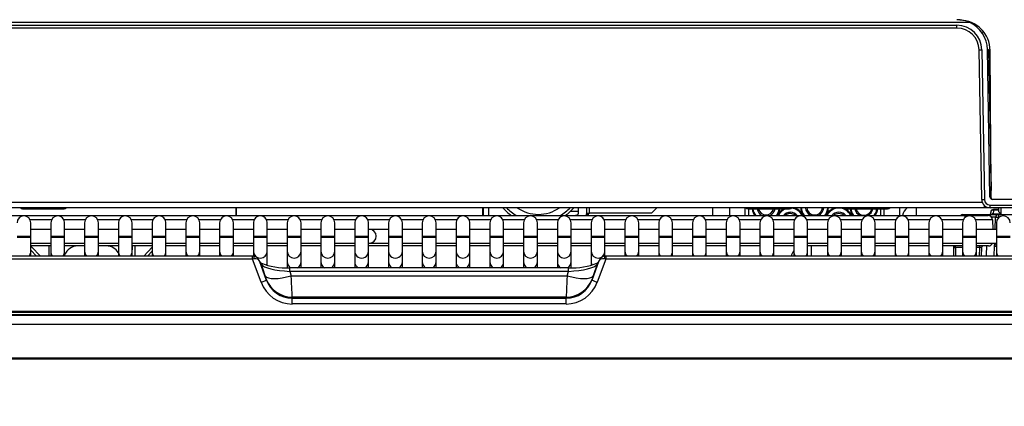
# Model space of a CAD drawing. Header units: millimetres. Extents: x 21 to 270, y 0 to 189.
# Tile 8 of 39: x 48 to 66, y 131 to 138. Entities that reach past the tile are written whole.
import ezdxf
from ezdxf.enums import TextEntityAlignment as Align

# ---------------------------------------------------------------- set-up
doc = ezdxf.new("R2010")
doc.units = ezdxf.units.MM
doc.layers.add('134.125_BW4_CTM-', color=7, linetype='Continuous')
doc.layers.add('Standard', color=7, linetype='Continuous')
doc.styles.add('SEACAD_Arial', font='arial.ttf')
doc.dimstyles.new('ISO', dxfattribs={"dimtxt": 3, "dimasz": 3, "dimexe": 1.5, "dimexo": 1.5, "dimgap": 0.75, "dimtad": 1, "dimdec": 0, "dimlfac": 10, "dimtxsty": 'SEACAD_Arial', "dimblk1": '_SE_FILLED', "dimblk2": '_SE_FILLED', "dimsah": 1, "dimcen": 1.5, "dimazin": 0, "dimtfac": 0.7, "dimtdec": 3, "dimtmove": 0, "dimatfit": 3, "dimfxl": 1, "dimarcsym": 0})

# ---------------------------------------------------------------- blocks, each defined once
blk = doc.blocks.new('SE1')
at = {"layer": '134.125_BW4_CTM-', "color": 7, "linetype": 'Continuous'}
for p, q in [((30.446, 13.069), (1.691, 13.069)), ((1.922, 13.019), (30.215, 13.019)), ((30.215, 12.97), (30.215, 13.019)), ((30.215, 12.97), (1.922, 12.97)), ((30.688, 12.905), (30.688, 12.912)), ((30.663, 9.867), (30.615, 12.577)), ((30.665, 12.577), (30.713, 9.868)), ((30.812, 9.919), (30.765, 12.58)), ((30.788, 12.58), (30.831, 10.034)), ((30.836, 9.9), (30.815, 12.564)), ((1.464, 9.818), (30.673, 9.818)), ((31.949, 9.87), (30.862, 9.87)), ((30.715, 9.72), (1.422, 9.72)), ((13.309, 9.7), (13.609, 9.7)), ((13.609, 9.7), (13.609, 9.72)), ((13.609, 9.7), (14.059, 9.7)), ((14.059, 9.72), (14.059, 9.7)), ((17.17, 9.72), (17.17, 9.58)), ((17.18, 9.58), (17.18, 9.72)), ((21.631, 9.72), (21.631, 9.58)), ((21.641, 9.72), (21.641, 9.58)), ((21.741, 9.72), (21.741, 9.58)), ((23.366, 9.65), (23.215, 9.65)), ((23.366, 9.625), (23.366, 9.72)), ((23.516, 9.625), (23.516, 9.72)), ((23.516, 9.625), (23.566, 9.625)), ((23.541, 9.625), (23.541, 9.58)), ((23.566, 9.625), (23.566, 9.72)), ((24.691, 9.625), (23.566, 9.625)), ((24.691, 9.625), (24.786, 9.72)), ((25.794, 9.72), (25.794, 9.58)), ((26.099, 9.72), (26.099, 9.58)), ((26.379, 9.72), (26.379, 9.58)), ((26.436, 9.7), (26.436, 9.72)), ((26.436, 9.7), (26.886, 9.7)), ((26.442, 9.7), (26.442, 9.58)), ((26.886, 9.72), (26.886, 9.7)), ((26.886, 9.7), (27.186, 9.7)), ((28.209, 9.72), (28.209, 9.7)), ((28.209, 9.7), (28.301, 9.7)), ((28.301, 9.7), (28.736, 9.7)), ((28.736, 9.7), (28.959, 9.7)), ((28.835, 9.58), (28.835, 9.7)), ((28.898, 9.58), (28.898, 9.7)), ((29.178, 9.58), (29.178, 9.72)), ((29.482, 9.58), (29.482, 9.72)), ((30.715, 9.72), (30.715, 9.757)), ((30.817, 9.72), (30.715, 9.72)), ((30.813, 9.769), (31.947, 9.769)), ((30.813, 9.72), (30.813, 9.769)), ((31.947, 9.72), (30.813, 9.72)), ((30.823, 9.6), (30.825, 9.635)), ((30.825, 9.64), (30.825, 9.635)), ((30.875, 9.678), (30.872, 9.611)), ((30.875, 9.678), (30.875, 9.688)), ((30.966, 9.688), (30.875, 9.688)), ((30.966, 9.678), (30.875, 9.678)), ((30.966, 9.72), (30.966, 9.65)), ((30.966, 9.65), (31.016, 9.6)), ((31.016, 9.6), (31.016, 9.72)), ((11.214, 9.58), (30.359, 9.58)), ((13.832, 9.501), (13.447, 9.501)), ((13.459, 9.199), (13.459, 9.449)), ((13.82, 9.449), (13.82, 9.199)), ((14.443, 9.501), (14.058, 9.501)), ((14.07, 9.199), (14.07, 9.449)), ((14.431, 9.449), (14.431, 9.199)), ((15.054, 9.501), (14.669, 9.501)), ((14.681, 9.199), (14.681, 9.449)), ((15.042, 9.449), (15.042, 9.199)), ((15.665, 9.501), (15.28, 9.501)), ((15.292, 9.199), (15.292, 9.449)), ((15.653, 9.449), (15.653, 9.199)), ((16.276, 9.501), (15.891, 9.501)), ((15.903, 9.199), (15.903, 9.449)), ((16.264, 9.449), (16.264, 9.199)), ((16.887, 9.501), (16.502, 9.501)), ((16.514, 9.199), (16.514, 9.449)), ((16.875, 9.449), (16.875, 9.199)), ((17.498, 9.501), (17.113, 9.501)), ((17.125, 9.199), (17.125, 9.449)), ((17.486, 9.449), (17.486, 9.199)), ((18.109, 9.501), (17.724, 9.501)), ((17.736, 9.199), (17.736, 9.449)), ((18.097, 9.449), (18.097, 9.199)), ((18.72, 9.501), (18.335, 9.501)), ((18.347, 9.199), (18.347, 9.449)), ((18.708, 9.449), (18.708, 9.199)), ((19.331, 9.501), (18.946, 9.501)), ((18.958, 9.199), (18.958, 9.449)), ((19.319, 9.449), (19.319, 9.199)), ((19.942, 9.501), (19.557, 9.501)), ((19.569, 9.199), (19.569, 9.449)), ((19.93, 9.449), (19.93, 9.199)), ((20.553, 9.501), (20.168, 9.501)), ((20.18, 9.199), (20.18, 9.449)), ((20.541, 9.449), (20.541, 9.199)), ((21.164, 9.501), (20.779, 9.501)), ((20.791, 9.199), (20.791, 9.449)), ((21.152, 9.449), (21.152, 9.199)), ((21.775, 9.501), (21.39, 9.501)), ((21.402, 9.199), (21.402, 9.449)), ((21.763, 9.449), (21.763, 9.199)), ((22.386, 9.501), (22.001, 9.501)), ((22.013, 9.199), (22.013, 9.449)), ((22.374, 9.449), (22.374, 9.199)), ((22.997, 9.501), (22.612, 9.501)), ((22.624, 9.199), (22.624, 9.449)), ((22.985, 9.449), (22.985, 9.199)), ((23.608, 9.501), (23.223, 9.501)), ((23.235, 9.199), (23.235, 9.449)), ((23.596, 9.449), (23.596, 9.199)), ((24.219, 9.501), (23.834, 9.501)), ((23.846, 9.199), (23.846, 9.449)), ((24.207, 9.449), (24.207, 9.199)), ((24.83, 9.501), (24.445, 9.501)), ((24.457, 9.199), (24.457, 9.449)), ((24.818, 9.449), (24.818, 9.199)), ((25.441, 9.501), (25.056, 9.501)), ((25.068, 9.199), (25.068, 9.449)), ((25.429, 9.449), (25.429, 9.199)), ((26.052, 9.501), (25.667, 9.501)), ((25.679, 9.199), (25.679, 9.449)), ((26.04, 9.449), (26.04, 9.199)), ((26.663, 9.501), (26.278, 9.501)), ((26.29, 9.199), (26.29, 9.449)), ((26.651, 9.449), (26.651, 9.199)), ((27.274, 9.501), (26.889, 9.501)), ((26.901, 9.199), (26.901, 9.449)), ((27.262, 9.449), (27.262, 9.199)), ((27.885, 9.501), (27.5, 9.501)), ((27.512, 9.199), (27.512, 9.449)), ((27.873, 9.449), (27.873, 9.199)), ((28.496, 9.501), (28.111, 9.501)), ((28.123, 9.199), (28.123, 9.449)), ((28.484, 9.449), (28.484, 9.199)), ((29.107, 9.501), (28.722, 9.501)), ((28.734, 9.199), (28.734, 9.449)), ((29.095, 9.449), (29.095, 9.199)), ((29.718, 9.501), (29.333, 9.501)), ((29.345, 9.199), (29.345, 9.449)), ((29.706, 9.449), (29.706, 9.199)), ((30.329, 9.501), (29.944, 9.501)), ((29.956, 9.199), (29.956, 9.449)), ((30.317, 9.449), (30.317, 9.199)), ((30.323, 9.6), (30.673, 9.6)), ((30.359, 9.58), (30.779, 9.58)), ((30.359, 9.58), (30.359, 9.542)), ((30.567, 9.199), (30.567, 9.449)), ((30.673, 9.6), (30.814, 9.6)), ((30.673, 9.6), (30.673, 9.58)), ((30.814, 9.6), (30.814, 9.572)), ((30.814, 9.6), (30.964, 9.6)), ((30.914, 9.552), (30.841, 9.55)), ((30.859, 9.501), (30.862, 9.329)), ((30.872, 9.611), (30.872, 9.6)), ((30.872, 9.611), (31.005, 9.611)), ((30.907, 9.329), (30.914, 9.552)), ((30.914, 9.552), (30.964, 9.55)), ((30.928, 9.449), (30.928, 9.199)), ((30.964, 9.6), (32.948, 9.6)), ((30.964, 9.6), (30.964, 9.55)), ((30.98, 9.55), (30.964, 9.55)), ((30.964, 9.55), (30.964, 9.536)), ((13.82, 9.329), (13.459, 9.329)), ((14.431, 9.329), (14.07, 9.329)), ((15.042, 9.329), (14.681, 9.329)), ((15.653, 9.329), (15.292, 9.329)), ((16.264, 9.329), (15.903, 9.329)), ((16.875, 9.329), (16.514, 9.329)), ((17.486, 9.329), (17.125, 9.329)), ((18.097, 9.329), (17.736, 9.329)), ((18.708, 9.329), (18.347, 9.329)), ((19.319, 9.329), (18.958, 9.329)), ((19.583, 9.329), (19.569, 9.329)), ((19.93, 9.329), (19.583, 9.329)), ((20.541, 9.329), (20.18, 9.329)), ((21.152, 9.329), (20.791, 9.329)), ((21.763, 9.329), (21.402, 9.329)), ((22.374, 9.329), (22.013, 9.329)), ((22.985, 9.329), (22.624, 9.329)), ((23.596, 9.329), (23.235, 9.329)), ((24.207, 9.329), (23.846, 9.329)), ((24.818, 9.329), (24.457, 9.329)), ((25.429, 9.329), (25.068, 9.329)), ((26.04, 9.329), (25.679, 9.329)), ((26.651, 9.329), (26.29, 9.329)), ((27.262, 9.329), (26.901, 9.329)), ((27.873, 9.329), (27.512, 9.329)), ((28.484, 9.329), (28.123, 9.329)), ((29.095, 9.329), (28.734, 9.329)), ((29.706, 9.329), (29.345, 9.329)), ((30.317, 9.329), (29.956, 9.329)), ((30.928, 9.329), (30.567, 9.329)), ((13.459, 9.199), (13.209, 9.199)), ((13.459, 9.179), (13.209, 9.179)), ((13.459, 9.179), (13.459, 9.199)), ((13.459, 8.933), (13.459, 9.179)), ((14.07, 9.199), (13.82, 9.199)), ((13.82, 9.199), (13.82, 9.179)), ((14.07, 9.179), (13.82, 9.179)), ((13.82, 9.179), (13.82, 8.933)), ((14.07, 9.179), (14.07, 9.199)), ((14.07, 8.933), (14.07, 9.179)), ((14.681, 9.199), (14.431, 9.199)), ((14.431, 9.199), (14.431, 9.179)), ((14.681, 9.179), (14.431, 9.179)), ((14.431, 9.179), (14.431, 8.933)), ((14.681, 9.179), (14.681, 9.199)), ((14.681, 8.933), (14.681, 9.179)), ((15.292, 9.199), (15.042, 9.199)), ((15.042, 9.199), (15.042, 9.179)), ((15.292, 9.179), (15.042, 9.179)), ((15.042, 9.179), (15.042, 8.933)), ((15.292, 9.179), (15.292, 9.199)), ((15.292, 8.933), (15.292, 9.179)), ((15.903, 9.199), (15.653, 9.199)), ((15.653, 9.199), (15.653, 9.179)), ((15.903, 9.179), (15.653, 9.179)), ((15.653, 9.179), (15.653, 8.933)), ((15.903, 9.179), (15.903, 9.199)), ((15.903, 8.933), (15.903, 9.179)), ((16.514, 9.199), (16.264, 9.199)), ((16.264, 9.199), (16.264, 9.179)), ((16.514, 9.179), (16.264, 9.179)), ((16.264, 9.179), (16.264, 8.933)), ((16.514, 9.179), (16.514, 9.199)), ((16.514, 8.933), (16.514, 9.179)), ((17.125, 9.199), (16.875, 9.199)), ((16.875, 9.199), (16.875, 9.179)), ((17.125, 9.179), (16.875, 9.179)), ((16.875, 9.179), (16.875, 8.933)), ((17.125, 9.179), (17.125, 9.199)), ((17.125, 8.933), (17.125, 9.179)), ((17.736, 9.199), (17.486, 9.199)), ((17.486, 9.199), (17.486, 9.179)), ((17.736, 9.179), (17.486, 9.179)), ((17.486, 9.179), (17.486, 8.933)), ((17.736, 9.179), (17.736, 9.199)), ((17.736, 8.933), (17.736, 9.179)), ((18.347, 9.199), (18.097, 9.199)), ((18.097, 9.199), (18.097, 9.179)), ((18.347, 9.179), (18.097, 9.179)), ((18.097, 9.179), (18.097, 8.933)), ((18.347, 9.179), (18.347, 9.199)), ((18.347, 8.933), (18.347, 9.179)), ((18.958, 9.199), (18.708, 9.199)), ((18.708, 9.199), (18.708, 9.179)), ((18.958, 9.179), (18.708, 9.179)), ((18.708, 9.179), (18.708, 8.933)), ((18.958, 9.179), (18.958, 9.199)), ((18.958, 8.933), (18.958, 9.179)), ((19.569, 9.199), (19.319, 9.199)), ((19.319, 9.199), (19.319, 9.179)), ((19.569, 9.179), (19.319, 9.179)), ((19.319, 9.179), (19.319, 8.933)), ((19.569, 9.179), (19.569, 9.199)), ((19.569, 8.933), (19.569, 9.179)), ((20.18, 9.199), (19.93, 9.199)), ((19.93, 9.199), (19.93, 9.179)), ((20.18, 9.179), (19.93, 9.179)), ((19.93, 9.179), (19.93, 8.933)), ((20.18, 9.179), (20.18, 9.199)), ((20.18, 8.933), (20.18, 9.179)), ((20.791, 9.199), (20.541, 9.199)), ((20.541, 9.199), (20.541, 9.179)), ((20.791, 9.179), (20.541, 9.179)), ((20.541, 9.179), (20.541, 8.933)), ((20.791, 9.179), (20.791, 9.199)), ((20.791, 8.933), (20.791, 9.179)), ((21.402, 9.199), (21.152, 9.199)), ((21.152, 9.199), (21.152, 9.179)), ((21.402, 9.179), (21.152, 9.179)), ((21.152, 9.179), (21.152, 8.933)), ((21.402, 9.179), (21.402, 9.199)), ((21.402, 8.933), (21.402, 9.179)), ((22.013, 9.199), (21.763, 9.199)), ((21.763, 9.199), (21.763, 9.179)), ((22.013, 9.179), (21.763, 9.179)), ((21.763, 9.179), (21.763, 8.933)), ((22.013, 9.179), (22.013, 9.199)), ((22.013, 8.933), (22.013, 9.179)), ((22.624, 9.199), (22.374, 9.199)), ((22.374, 9.199), (22.374, 9.179)), ((22.624, 9.179), (22.374, 9.179)), ((22.374, 9.179), (22.374, 8.933)), ((22.624, 9.179), (22.624, 9.199)), ((22.624, 8.933), (22.624, 9.179)), ((23.235, 9.199), (22.985, 9.199)), ((22.985, 9.199), (22.985, 9.179)), ((23.235, 9.179), (22.985, 9.179)), ((22.985, 9.179), (22.985, 8.933)), ((23.235, 9.179), (23.235, 9.199)), ((23.235, 8.933), (23.235, 9.179)), ((23.846, 9.199), (23.596, 9.199)), ((23.596, 9.199), (23.596, 9.179)), ((23.846, 9.179), (23.596, 9.179)), ((23.596, 9.179), (23.596, 8.933)), ((23.846, 9.179), (23.846, 9.199)), ((23.846, 8.933), (23.846, 9.179)), ((24.457, 9.199), (24.207, 9.199)), ((24.207, 9.199), (24.207, 9.179)), ((24.457, 9.179), (24.207, 9.179)), ((24.207, 9.179), (24.207, 8.933)), ((24.457, 9.179), (24.457, 9.199)), ((24.457, 8.933), (24.457, 9.179)), ((25.068, 9.199), (24.818, 9.199)), ((24.818, 9.199), (24.818, 9.179)), ((25.068, 9.179), (24.818, 9.179)), ((24.818, 9.179), (24.818, 8.933)), ((25.068, 9.179), (25.068, 9.199)), ((25.068, 8.933), (25.068, 9.179)), ((25.679, 9.199), (25.429, 9.199)), ((25.429, 9.199), (25.429, 9.179)), ((25.679, 9.179), (25.429, 9.179)), ((25.429, 9.179), (25.429, 8.933)), ((25.679, 9.179), (25.679, 9.199)), ((25.679, 8.933), (25.679, 9.179)), ((26.29, 9.199), (26.04, 9.199)), ((26.04, 9.199), (26.04, 9.179)), ((26.29, 9.179), (26.04, 9.179)), ((26.04, 9.179), (26.04, 8.933)), ((26.29, 9.179), (26.29, 9.199)), ((26.29, 8.933), (26.29, 9.179)), ((26.901, 9.199), (26.651, 9.199)), ((26.651, 9.199), (26.651, 9.179)), ((26.901, 9.179), (26.651, 9.179)), ((26.651, 9.179), (26.651, 8.933)), ((26.901, 9.179), (26.901, 9.199)), ((26.901, 8.933), (26.901, 9.179)), ((27.512, 9.199), (27.262, 9.199)), ((27.262, 9.199), (27.262, 9.179)), ((27.512, 9.179), (27.262, 9.179)), ((27.262, 9.179), (27.262, 8.933)), ((27.512, 9.179), (27.512, 9.199)), ((27.512, 8.933), (27.512, 9.179)), ((28.123, 9.199), (27.873, 9.199)), ((27.873, 9.199), (27.873, 9.179)), ((28.123, 9.179), (27.873, 9.179)), ((27.873, 9.179), (27.873, 8.933)), ((28.123, 9.179), (28.123, 9.199)), ((28.123, 8.933), (28.123, 9.179)), ((28.734, 9.199), (28.484, 9.199)), ((28.484, 9.199), (28.484, 9.179)), ((28.734, 9.179), (28.484, 9.179)), ((28.484, 9.179), (28.484, 8.933)), ((28.734, 9.179), (28.734, 9.199)), ((28.734, 8.933), (28.734, 9.179)), ((29.345, 9.199), (29.095, 9.199)), ((29.095, 9.199), (29.095, 9.179)), ((29.345, 9.179), (29.095, 9.179)), ((29.095, 9.179), (29.095, 8.933)), ((29.345, 9.179), (29.345, 9.199)), ((29.345, 8.933), (29.345, 9.179)), ((29.956, 9.199), (29.706, 9.199)), ((29.706, 9.199), (29.706, 9.179)), ((29.956, 9.179), (29.706, 9.179)), ((29.706, 9.179), (29.706, 8.933)), ((29.956, 9.179), (29.956, 9.199)), ((29.956, 8.933), (29.956, 9.179)), ((30.567, 9.199), (30.317, 9.199)), ((30.317, 9.199), (30.317, 9.179)), ((30.567, 9.179), (30.317, 9.179)), ((30.317, 9.179), (30.317, 8.933)), ((30.567, 9.179), (30.567, 9.199)), ((30.567, 8.933), (30.567, 9.179)), ((31.178, 9.199), (30.928, 9.199)), ((30.928, 9.199), (30.928, 9.179)), ((31.178, 9.179), (30.928, 9.179)), ((30.928, 9.179), (30.928, 8.933)), ((13.459, 9.079), (13.808, 9.079)), ((13.82, 9.03), (13.459, 9.03)), ((13.459, 8.955), (13.564, 8.846)), ((13.459, 8.846), (13.459, 8.933)), ((13.469, 9.015), (13.631, 8.846)), ((13.792, 8.846), (13.789, 9.03)), ((13.82, 8.933), (13.82, 8.846)), ((14.07, 9.079), (14.431, 9.079)), ((14.431, 9.03), (14.07, 9.03)), ((14.07, 8.846), (14.07, 8.933)), ((14.431, 8.933), (14.431, 8.846)), ((14.681, 9.079), (15.042, 9.079)), ((15.042, 9.03), (14.681, 9.03)), ((14.681, 8.846), (14.681, 8.933)), ((15.042, 8.933), (15.042, 8.846)), ((15.293, 9.03), (15.292, 8.958)), ((15.653, 9.03), (15.292, 9.03)), ((15.292, 8.846), (15.292, 8.933)), ((15.294, 9.079), (15.653, 9.079)), ((15.343, 9.03), (15.34, 8.846)), ((15.501, 8.846), (15.653, 9.005)), ((15.568, 8.846), (15.653, 8.934)), ((15.653, 8.933), (15.653, 8.846)), ((15.903, 9.079), (16.264, 9.079)), ((16.264, 9.03), (15.903, 9.03)), ((15.903, 8.846), (15.903, 8.933)), ((16.264, 8.933), (16.264, 8.846)), ((16.514, 9.079), (16.875, 9.079)), ((16.875, 9.03), (16.514, 9.03)), ((16.514, 8.846), (16.514, 8.933)), ((16.875, 8.933), (16.875, 8.846)), ((17.125, 9.079), (17.486, 9.079)), ((17.486, 9.03), (17.125, 9.03)), ((17.125, 8.846), (17.125, 8.933)), ((17.486, 8.933), (17.486, 8.844)), ((17.736, 9.079), (18.097, 9.079)), ((18.097, 9.03), (17.736, 9.03)), ((17.736, 8.741), (17.736, 8.933)), ((18.097, 8.933), (18.097, 8.741)), ((18.347, 9.079), (18.708, 9.079)), ((18.708, 9.03), (18.347, 9.03)), ((18.347, 8.741), (18.347, 8.933)), ((18.708, 8.933), (18.708, 8.741)), ((18.958, 9.079), (19.319, 9.079)), ((19.319, 9.03), (18.958, 9.03)), ((18.958, 8.741), (18.958, 8.933)), ((19.319, 8.933), (19.319, 8.741)), ((19.569, 9.079), (19.583, 9.079)), ((19.93, 9.03), (19.569, 9.03)), ((19.569, 8.741), (19.569, 8.933)), ((19.583, 9.079), (19.93, 9.079)), ((19.93, 8.933), (19.93, 8.741)), ((20.18, 9.079), (20.541, 9.079)), ((20.541, 9.03), (20.18, 9.03)), ((20.18, 8.741), (20.18, 8.933)), ((20.541, 8.933), (20.541, 8.741)), ((20.791, 9.079), (21.152, 9.079)), ((21.152, 9.03), (20.791, 9.03)), ((20.791, 8.741), (20.791, 8.933)), ((21.152, 8.933), (21.152, 8.741)), ((21.402, 9.079), (21.763, 9.079)), ((21.763, 9.03), (21.402, 9.03)), ((21.402, 8.741), (21.402, 8.933)), ((21.763, 8.933), (21.763, 8.741)), ((22.013, 9.079), (22.374, 9.079)), ((22.374, 9.03), (22.013, 9.03)), ((22.013, 8.741), (22.013, 8.933)), ((22.374, 8.933), (22.374, 8.741)), ((22.624, 9.079), (22.985, 9.079)), ((22.985, 9.03), (22.624, 9.03)), ((22.624, 8.741), (22.624, 8.933)), ((22.985, 8.933), (22.985, 8.741)), ((23.235, 9.079), (23.596, 9.079)), ((23.596, 9.03), (23.235, 9.03)), ((23.235, 8.741), (23.235, 8.933)), ((23.596, 8.933), (23.596, 8.741)), ((23.846, 9.079), (24.207, 9.079)), ((24.207, 9.03), (23.846, 9.03)), ((23.846, 8.844), (23.846, 8.933)), ((24.207, 8.933), (24.207, 8.846)), ((24.457, 9.079), (24.818, 9.079)), ((24.818, 9.03), (24.457, 9.03)), ((24.457, 8.846), (24.457, 8.933)), ((24.818, 8.933), (24.818, 8.846)), ((25.068, 9.079), (25.429, 9.079)), ((25.429, 9.03), (25.068, 9.03)), ((25.068, 8.846), (25.068, 8.933)), ((25.429, 8.933), (25.429, 8.846)), ((25.679, 9.079), (26.04, 9.079)), ((26.04, 9.03), (25.679, 9.03)), ((25.679, 8.846), (25.679, 8.933)), ((26.04, 8.933), (26.04, 8.846)), ((26.29, 9.079), (26.651, 9.079)), ((26.651, 9.03), (26.29, 9.03)), ((26.29, 8.846), (26.29, 8.933)), ((26.651, 8.933), (26.651, 8.846)), ((26.901, 9.079), (27.262, 9.079)), ((27.262, 9.03), (26.901, 9.03)), ((26.901, 8.846), (26.901, 8.933)), ((27.262, 8.933), (27.262, 8.846)), ((27.512, 9.079), (27.873, 9.079)), ((27.873, 9.03), (27.512, 9.03)), ((27.512, 8.846), (27.512, 8.933)), ((27.873, 8.933), (27.873, 8.846)), ((28.123, 9.079), (28.484, 9.079)), ((28.484, 9.03), (28.123, 9.03)), ((28.123, 8.846), (28.123, 8.933)), ((28.484, 8.933), (28.484, 8.846)), ((28.734, 9.079), (29.095, 9.079)), ((29.095, 9.03), (28.734, 9.03)), ((28.734, 8.846), (28.734, 8.933)), ((29.095, 8.933), (29.095, 8.846)), ((29.345, 9.079), (29.706, 9.079)), ((29.706, 9.03), (29.345, 9.03)), ((29.345, 8.846), (29.345, 8.933)), ((29.706, 8.933), (29.706, 8.846)), ((29.956, 9.079), (30.317, 9.079)), ((30.317, 9.03), (29.956, 9.03)), ((29.956, 8.846), (29.956, 8.933)), ((30.159, 8.846), (30.156, 9.028)), ((30.187, 9.001), (30.187, 9.03)), ((30.187, 9.001), (30.189, 8.846)), ((30.317, 9.001), (30.187, 9.001)), ((30.317, 8.933), (30.317, 8.846)), ((30.567, 9.079), (30.928, 9.079)), ((30.783, 9.03), (30.567, 9.03)), ((30.626, 9.001), (30.567, 9.001)), ((30.567, 8.846), (30.567, 8.933)), ((30.624, 8.846), (30.626, 9.001)), ((30.626, 9.001), (30.626, 9.03)), ((30.656, 9.001), (30.654, 8.846)), ((30.89, 8.846), (30.896, 9.027)), ((30.896, 9.027), (30.898, 9.079)), ((30.928, 8.933), (30.928, 8.846)), ((17.471, 8.846), (0.381, 8.846)), ((17.471, 8.793), (0.381, 8.793)), ((17.471, 8.793), (17.471, 8.846)), ((17.625, 8.374), (17.471, 8.793)), ((17.622, 8.716), (17.58, 8.785)), ((17.63, 8.698), (17.59, 8.764)), ((17.59, 8.764), (17.719, 8.413)), ((17.736, 8.676), (17.736, 8.741)), ((18.097, 8.741), (18.097, 8.639)), ((18.347, 8.635), (18.347, 8.741)), ((18.708, 8.741), (18.708, 8.635)), ((18.958, 8.635), (18.958, 8.741)), ((19.319, 8.741), (19.319, 8.635)), ((19.569, 8.635), (19.569, 8.741)), ((19.93, 8.741), (19.93, 8.635)), ((20.18, 8.635), (20.18, 8.741)), ((20.541, 8.741), (20.541, 8.635)), ((20.791, 8.635), (20.791, 8.741)), ((21.152, 8.741), (21.152, 8.635)), ((21.402, 8.635), (21.402, 8.741)), ((21.763, 8.741), (21.763, 8.635)), ((22.013, 8.635), (22.013, 8.741)), ((22.374, 8.741), (22.374, 8.635)), ((22.624, 8.635), (22.624, 8.741)), ((22.985, 8.741), (22.985, 8.635)), ((23.235, 8.639), (23.235, 8.741)), ((23.596, 8.741), (23.596, 8.677)), ((23.613, 8.413), (23.742, 8.764)), ((23.742, 8.764), (23.702, 8.698)), ((23.861, 8.793), (23.707, 8.374)), ((23.752, 8.785), (23.71, 8.716)), ((23.861, 8.846), (23.861, 8.793)), ((40.951, 8.846), (23.861, 8.846)), ((40.951, 8.793), (23.861, 8.793)), ((17.701, 8.491), (17.63, 8.698)), ((18.143, 8.569), (18.143, 8.635)), ((23.189, 8.635), (18.143, 8.635)), ((23.189, 8.569), (18.143, 8.569)), ((18.143, 8.569), (18.17, 8.491)), ((23.162, 8.491), (23.189, 8.569)), ((23.189, 8.569), (23.189, 8.635)), ((23.702, 8.698), (23.631, 8.491)), ((17.719, 8.413), (17.719, 8.426)), ((18.17, 8.491), (23.162, 8.491)), ((23.613, 8.426), (23.613, 8.413)), ((23.144, 8.105), (18.188, 8.105)), ((18.188, 8.105), (18.188, 8.083)), ((18.188, 8.083), (23.144, 8.083)), ((18.188, 7.98), (18.188, 8.083)), ((23.144, 8.083), (23.144, 8.105)), ((23.144, 7.98), (23.144, 8.083)), ((41.216, 7.842), (0.116, 7.842)), ((23.144, 7.98), (18.188, 7.98)), ((0.116, 7.829), (41.216, 7.829)), ((41.216, 7.786), (0.116, 7.786)), ((0.247, 7.777), (18.065, 7.777)), ((0.247, 7.777), (18.065, 7.777)), ((18.065, 7.777), (18.065, 7.777)), ((18.065, 7.777), (18.188, 7.777)), ((18.188, 7.777), (23.144, 7.777)), ((18.188, 7.777), (18.188, 7.777)), ((18.188, 7.777), (23.144, 7.777)), ((23.144, 7.777), (23.266, 7.777)), ((23.144, 7.777), (23.144, 7.777)), ((23.144, 7.777), (23.266, 7.777)), ((23.266, 7.777), (41.085, 7.777)), ((23.266, 7.777), (23.266, 7.777)), ((23.266, 7.777), (41.085, 7.777)), ((37.198, 7.61), (4.129, 7.61)), ((1.771, 7.009), (39.561, 7.009)), ((39.561, 6.983), (1.771, 6.983))]:
    blk.add_line(p, q, dxfattribs=at)
for centre, radius, start, end in [((30.215, 12.57), 0.55, 65.2169, 90), ((30.215, 12.569), 0.45, 1, 90), ((30.265, 12.56), 0.55, 0.4394, 90), ((30.215, 12.57), 0.55, 1, 65.2169), ((30.215, 12.57), 0.4, 1, 90), ((30.215, 12.569), 0.58, 35.3736, 40.9755), ((30.839, 10.05), 0.03, 181, 260.9846), ((30.813, 9.87), 0.15, 181, 270), ((30.813, 9.869), 0.1, 181, 270), ((30.862, 9.92), 0.05, 181, 270), ((30.886, 9.9), 0.05, 180.4394, 211.9552), ((13.309, 9.75), 0.05, 216.8699, 270), ((14.059, 9.75), 0.05, 270, 323.1301), ((22.641, 10.275), 0.85, 220.7637, 234.8499), ((22.641, 10.275), 0.8, 223.9277, 240.3137), ((22.641, 10.275), 0.675, 235.3079, 304.6921), ((22.641, 10.275), 0.8, 299.6863, 316.0723), ((22.641, 10.275), 0.85, 305.1501, 319.2363), ((23.266, 9.625), 0.1, 333.2563, 360), ((23.266, 9.625), 0.25, 349.6302, 0), ((26.436, 9.75), 0.05, 216.8699, 270), ((26.76, 9.729), 0.252, 186.595, 217.0562), ((26.76, 9.729), 0.239, 186.9668, 219.5444), ((26.76, 9.729), 0.165, 190.1025, 245.1502), ((26.76, 9.729), 0.14, 191.9643, 348.0357), ((26.866, 9.5), 0.3, 138.1897, 142.5188), ((26.76, 9.729), 0.165, 295.5458, 349.8975), ((26.76, 9.729), 0.239, 320.8336, 353.0332), ((26.76, 9.729), 0.252, 323.3777, 353.405), ((27.199, 9.475), 0.252, 116.8144, 155.0295), ((27.199, 9.475), 0.239, 109.518, 153.3193), ((27.199, 9.475), 0.165, 39.5106, 139.6911), ((27.186, 9.75), 0.05, 270, 323.1301), ((27.199, 9.475), 0.239, 26.1, 85.1115), ((27.199, 9.475), 0.252, 24.6183, 76.3582), ((27.639, 9.729), 0.252, 182.0364, 216.2103), ((27.639, 9.729), 0.239, 182.1507, 218.6008), ((27.639, 9.729), 0.165, 183.111, 244.4542), ((27.639, 9.729), 0.14, 183.6773, 356.3227), ((27.639, 9.729), 0.165, 295.5458, 356.889), ((27.639, 9.729), 0.239, 321.3992, 357.8493), ((27.639, 9.729), 0.252, 323.7897, 357.9636), ((28.078, 9.475), 0.252, 103.6418, 155.3817), ((28.078, 9.475), 0.239, 26.1, 153.9), ((28.078, 9.475), 0.165, 39.5106, 140.4894), ((28.078, 9.475), 0.252, 24.6183, 76.3582), ((28.209, 9.75), 0.05, 216.8699, 270), ((28.301, 9.75), 0.05, 216.8699, 270), ((28.53, 9.729), 0.252, 186.595, 216.2103), ((28.53, 9.729), 0.239, 186.7915, 218.6008), ((28.53, 9.729), 0.165, 190.1025, 244.4542), ((28.53, 9.729), 0.145, 191.5386, 348.4614), ((28.53, 9.729), 0.165, 295.5458, 349.8975), ((28.53, 9.729), 0.239, 321.3992, 353.0332), ((28.53, 9.729), 0.252, 323.7897, 353.405), ((28.959, 9.75), 0.05, 270, 323.1301), ((29.516, 9.5), 0.3, 132.8334, 164.534), ((30.875, 9.638), 0.05, 91.8038, 178), ((13.334, 9.449), 0.125, 0, 180), ((13.945, 9.449), 0.125, 0, 180), ((14.556, 9.449), 0.125, 0, 180), ((15.167, 9.449), 0.125, 0, 180), ((15.778, 9.449), 0.125, 0, 180), ((16.389, 9.449), 0.125, 0, 180), ((17, 9.449), 0.125, 0, 180), ((17.611, 9.449), 0.125, 0, 180), ((18.222, 9.449), 0.125, 0, 180), ((18.833, 9.449), 0.125, 0, 180), ((19.444, 9.449), 0.125, 0, 180), ((20.055, 9.449), 0.125, 0, 180), ((20.666, 9.449), 0.125, 0, 180), ((21.277, 9.449), 0.125, 0, 180), ((21.888, 9.449), 0.125, 0, 180), ((22.499, 9.449), 0.125, 0, 180), ((23.11, 9.449), 0.125, 0, 180), ((23.516, 8.55), 1.05, 98.6004, 101.2008), ((23.516, 8.55), 1.05, 88.6357, 90.0684), ((23.721, 9.449), 0.125, 0, 180), ((24.332, 9.449), 0.125, 0, 180), ((24.943, 9.449), 0.125, 0, 180), ((25.554, 9.449), 0.125, 0, 180), ((26.165, 9.449), 0.125, 0, 180), ((26.776, 9.449), 0.125, 0, 180), ((27.199, 9.475), 0.14, 48.755, 130.4893), ((27.387, 9.449), 0.125, 0, 180), ((27.998, 9.449), 0.125, 0, 180), ((28.078, 9.475), 0.14, 48.755, 131.245), ((28.609, 9.449), 0.125, 0, 180), ((29.22, 9.449), 0.125, 0, 180), ((29.831, 9.449), 0.125, 0, 180), ((30.323, 9.55), 0.05, 90, 143.1301), ((30.442, 9.449), 0.125, 0, 180), ((30.779, 9.5), 0.08, 1, 90), ((30.964, 9.55), 0.05, 90, 178), ((31.053, 9.449), 0.125, 0, 180), ((19.583, 9.204), 0.125, 270, 90), ((14.305, 8.78), 0.25, 90, 160.0087), ((14.827, 8.78), 0.25, 30.7121, 90), ((27.455, 8.78), 0.25, 140.5108, 164.7078), ((30.686, 9), 0.03, 90, 179), ((30.783, 9.11), 0.08, 270, 336.9719), ((30.751, 9.18), 0.15, 311.5072, 317.5227), ((30.946, 9.025), 0.05, 111.0401, 178), ((17.469, 8.539), 0.307, 86.268, 89.702), ((23.863, 8.539), 0.307, 90.2991, 93.7309), ((18.073, 9.862), 1.228, 248.2487, 273.237), ((23.259, 9.864), 1.23, 266.7562, 291.6988)]:
    blk.add_arc(centre, radius, start, end, dxfattribs=at)
for centre, major_axis, ratio, start_param, end_param in [((30.688, 12.906), (0.0245, 0.0174), 0.014231, 3.141593, 4.702286), ((30.665, 12.578), (-0.05, -0.0009), 0.013088, 0, 1.570568), ((30.795, 12.58), (0.03, 0.0005), 0.015272, 3.141593, 4.467479), ((30.84, 9.991), (-0.03, -0.0005), 0.008725, 0, 1.385982), ((30.713, 9.868), (-0.05, -0.0009), 0.013088, 0, 1.570568), ((30.842, 9.92), (-0.03, -0.0005), 0.008725, 0, 1.362408), ((28.301, 9.75), (0, 0.05), 0.258819, 3.141593, 4.068888), ((28.736, 9.75), (0, 0.05), 0.258819, 3.141593, 4.068888), ((30.875, 9.633), (-0.05, 0.0017), 0.894318, 4.743609, 6.283185), ((30.359, 9.5), (0.5, 0.001), 0.002791, 0.000041, 1.16682), ((30.872, 9.566), (-0.05, 0.0017), 0.894318, 4.743609, 5.452864), ((13.334, 8.933), (0.125, 0), 0.984808, 5.503259, 6.283185), ((13.573, 9.132), (-0.006, 0.163), 0.920964, 2.214019, 2.336983), ((13.469, 9.017), (0.0361, 0.0346), 0.025227, 4.400502, 4.688263), ((13.945, 8.933), (0.125, 0), 0.984808, 3.141593, 3.921519), ((13.945, 8.933), (0.125, 0), 0.984808, 5.503259, 6.283185), ((14.556, 8.933), (0.125, 0), 0.984808, 3.141593, 3.921519), ((14.556, 8.933), (0.125, 0), 0.984808, 5.503259, 6.283185), ((15.167, 8.933), (0.125, 0), 0.984808, 3.141593, 3.921519), ((15.167, 8.933), (0.125, 0), 0.984808, 5.503259, 6.283185), ((15.778, 8.933), (0.125, 0), 0.984808, 3.141593, 3.921519), ((15.778, 8.933), (0.125, 0), 0.984808, 5.503259, 6.283185), ((16.389, 8.933), (0.125, 0), 0.984808, 3.141593, 3.921519), ((16.389, 8.933), (0.125, 0), 0.984808, 5.503259, 6.283185), ((17, 8.933), (0.125, 0), 0.984808, 3.141593, 3.921519), ((17, 8.933), (0.125, 0), 0.984808, 5.503259, 6.283185), ((17.611, 8.933), (0.125, 0), 0.984808, 3.141593, 6.283185), ((18.222, 8.933), (0.125, 0), 0.984808, 3.141593, 6.283185), ((18.833, 8.933), (0.125, 0), 0.984808, 3.141593, 6.283185), ((19.444, 8.933), (-0.125, 0), 0.984808, 0, 3.141593), ((20.055, 8.933), (-0.125, 0), 0.984808, 0, 3.141593), ((20.666, 8.933), (0.125, 0), 0.984808, 3.141593, 6.283185), ((21.277, 8.933), (0.125, 0), 0.984808, 3.141593, 6.283185), ((21.888, 8.933), (0.125, 0), 0.984808, 3.141593, 6.283185), ((22.499, 8.933), (0.125, 0), 0.984808, 3.141593, 6.283185), ((23.11, 8.933), (0.125, 0), 0.984808, 3.141593, 6.283185), ((23.721, 8.933), (0.125, 0), 0.984808, 3.141593, 6.283185), ((24.332, 8.933), (0.125, 0), 0.984808, 3.141593, 3.921519), ((24.332, 8.933), (0.125, 0), 0.984808, 5.503259, 6.283185), ((24.943, 8.933), (0.125, 0), 0.984808, 3.141593, 3.921519), ((24.943, 8.933), (0.125, 0), 0.984808, 5.503259, 6.283185), ((25.554, 8.933), (0.125, 0), 0.984808, 3.141593, 3.921519), ((25.554, 8.933), (0.125, 0), 0.984808, 5.503259, 6.283185), ((26.165, 8.933), (-0.125, 0), 0.984808, 0, 0.779927), ((26.165, 8.933), (-0.125, 0), 0.984808, 2.361666, 3.141593), ((26.776, 8.933), (-0.125, 0), 0.984808, 0, 0.779927), ((26.776, 8.933), (-0.125, 0), 0.984808, 2.361666, 3.141593), ((27.387, 8.933), (-0.125, 0), 0.984808, 0, 0.779927), ((27.387, 8.933), (-0.125, 0), 0.984808, 2.361666, 3.141593), ((27.58, 8.78), (0, -0.25), 0.000583, 1.837696, 3.141593), ((27.998, 8.933), (-0.125, 0), 0.984808, 0, 0.779927), ((27.998, 8.933), (-0.125, 0), 0.984808, 2.361666, 3.141593), ((28.609, 8.933), (-0.125, 0), 0.984808, 0, 0.779927), ((28.609, 8.933), (-0.125, 0), 0.984808, 2.361666, 3.141593), ((29.22, 8.933), (-0.125, 0), 0.984808, 0, 0.779927), ((29.22, 8.933), (-0.125, 0), 0.984808, 2.361666, 3.141593), ((29.831, 8.933), (-0.125, 0), 0.984808, 0, 0.779927), ((29.831, 8.933), (-0.125, 0), 0.984808, 2.361666, 3.141593), ((30.442, 8.933), (-0.125, 0), 0.984808, 0, 0.779927), ((30.442, 8.933), (-0.125, 0), 0.984808, 2.361666, 3.141593), ((30.626, 9), (-0.03, -0.0005), 0.034852, 3.140374, 4.710562), ((30.737, 8.78), (-0.014, -0.25), 0.000349, 3.141612, 4.445509), ((31.146, 9.025), (0.25, -0.002), 0.000122, 3.141589, 3.653172), ((31.053, 8.933), (-0.125, 0), 0.984808, 0, 0.779927), ((17.477, 8.782), (-0.1, -0.017), 0.1163, 4.474619, 4.752483), ((17.496, 8.73), (0.048, -0.106), 0.855572, 1.506519, 2.757114), ((17.486, 8.795), (-0.0035, -0.0499), 0.2542, 1.633039, 3.142123), ((17.496, 8.73), (0.0964, 0.0274), 0.658931, 0.110532, 1.361128), ((17.611, 8.741), (0.125, 0), 0.984808, 5.76288, 6.283185), ((18.222, 8.741), (-0.125, 0), 0.984808, 0, 1.0317), ((18.222, 8.741), (-0.125, 0), 0.984808, 2.109893, 3.141593), ((18.833, 8.741), (-0.125, 0), 0.984808, 0, 1.0317), ((18.833, 8.741), (-0.125, 0), 0.984808, 2.109893, 3.141593), ((19.444, 8.741), (-0.125, 0), 0.984808, 0, 1.0317), ((19.444, 8.741), (-0.125, 0), 0.984808, 2.109893, 3.141593), ((20.055, 8.741), (0.125, 0), 0.984808, 3.141593, 4.173292), ((20.055, 8.741), (0.125, 0), 0.984808, 5.251486, 6.283185), ((20.666, 8.741), (-0.125, 0), 0.984808, 0, 1.0317), ((20.666, 8.741), (-0.125, 0), 0.984808, 2.109893, 3.141593), ((21.277, 8.741), (-0.125, 0), 0.984808, 0, 1.0317), ((21.277, 8.741), (-0.125, 0), 0.984808, 2.109893, 3.141593), ((21.888, 8.741), (0.125, 0), 0.984808, 3.141593, 4.173292), ((21.888, 8.741), (0.125, 0), 0.984808, 5.251486, 6.283185), ((22.499, 8.741), (0.125, 0), 0.984808, 3.141593, 4.173292), ((22.499, 8.741), (0.125, 0), 0.984808, 5.251486, 6.283185), ((23.11, 8.741), (0.125, 0), 0.984808, 3.141593, 4.173292), ((23.11, 8.741), (0.125, 0), 0.984808, 5.251486, 6.283185), ((23.721, 8.741), (0.125, 0), 0.984808, 3.141593, 3.661826), ((23.836, 8.73), (0.048, 0.106), 0.855572, 0.384478, 1.635074), ((23.836, 8.73), (-0.0964, 0.0274), 0.658931, 4.922058, 6.172653), ((23.846, 8.795), (0.0035, -0.0499), 0.2542, 3.141968, 4.650146), ((23.855, 8.782), (0.1, -0.017), 0.1163, 1.530703, 1.808566), ((17.536, 8.664), (-0.0856, -0.0517), 0.954308, 2.938383, 3.141593), ((18.159, 8.691), (-0.535, 0.026), 0.228436, 0.154262, 1.550526), ((23.173, 8.691), (0.535, 0.026), 0.228436, 4.73266, 6.128923), ((23.796, 8.664), (0.0856, -0.0517), 0.954308, 3.141593, 3.344803), ((17.625, 8.379), (-0.0938, -0.0345), 0.049122, 1.552717, 3.081176), ((18.188, 8.583), (0, -0.604), 0.993908, 5.067075, 6.283185), ((18.17, 8.662), (-0.473, -0.162), 0.325679, 0.063828, 1.460092), ((17.682, 8.525), (0.0366, -0.1), 0.056736, 0.153767, 1.200965), ((18.188, 8.597), (-0.5, 0), 0.984808, 0.354686, 1.570796), ((18.188, 8.589), (0, 0.505), 0.989714, 1.925483, 3.141593), ((18.151, 8.696), (0.036, -0.6), 0.010679, 0.173884, 1.221081), ((23.181, 8.696), (-0.036, -0.6), 0.010679, -1.221081, -0.173884), ((23.144, 8.597), (-0.5, 0), 0.984808, 1.570796, 2.786906), ((23.144, 8.589), (0, -0.505), 0.989714, 0, 1.21611), ((23.144, 8.583), (0, 0.604), 0.993908, 3.141593, 4.357703), ((23.162, 8.662), (0.473, -0.162), 0.325679, 4.823094, 6.219357), ((23.65, 8.525), (-0.0366, -0.1), 0.056736, -1.200965, -0.153767), ((23.707, 8.379), (0.0938, -0.0345), 0.049122, 3.20201, 4.730469)]:
    blk.add_ellipse(centre, major_axis=major_axis, ratio=ratio, start_param=start_param, end_param=end_param, dxfattribs=at)
for points, knots in [([(30.157, 9.028), (30.157, 9.022), (30.158, 9.017), (30.16, 9.009), (30.161, 9.007), (30.165, 9.004), (30.167, 9.003), (30.174, 9.001), (30.18, 9.001), (30.187, 9.001)], [0, 0, 0, 0, 0.327013, 0.327013, 0.49526, 0.49526, 0.663506, 0.663506, 1, 1, 1, 1]), ([(18.065, 7.777), (18.078, 7.777), (18.091, 7.777), (18.105, 7.777), (18.132, 7.777), (18.16, 7.777), (18.188, 7.777)], [0, 0, 0, 0, 0.324135, 0.324135, 0.324135, 1, 1, 1, 1])]:
    blk.add_open_spline(points, degree=3, knots=knots, dxfattribs=at)
blk = doc.blocks.new('DMBLK21')
at = {"layer": 'Standard', "linetype": 'Continuous'}
for points in [[(38.13, 107.53), (38.13, 108.53), (35.13, 108.03)], [(73.33, 107.53), (76.33, 108.03), (73.33, 108.53)]]:
    blk.add_hatch(color=7, dxfattribs=at).paths.add_polyline_path(points)
at = {"layer": 'Standard', "color": 7, "linetype": 'Continuous'}
for p, q in [((35.13, 133.136), (35.13, 106.53)), ((76.33, 129.106), (76.33, 106.53)), ((35.13, 108.03), (76.33, 108.03))]:
    blk.add_line(p, q, dxfattribs=at)
at = {"layer": 'Standard', "color": 7, "linetype": 'Continuous', "style": 'SEACAD_Arial'}
blk.add_text('412', height=3, dxfattribs=at).set_placement((52.208, 111.78), align=Align.TOP_LEFT)
blk = doc.blocks.new('_SE_FILLED')
at = {"color": 0}
blk.add_line((0, 0), (-1, 0), dxfattribs=at)
blk.add_solid([(0, 0), (-1, -0.1665), (-1, 0.1665), (0, 0)], dxfattribs=at)

msp = doc.modelspace()

# ---------------------------------------------------------------- block references
at = {"layer": 'Standard', "color": 7}
msp.add_blockref('SE1', (35.064, 124.7859), dxfattribs=at)

# ---------------------------------------------------------------- dimensions: what is measured, and where the dimension line sits
at = {"layer": 'Standard', "color": 7, "linetype": 'Continuous'}
dim = msp.add_linear_dim(base=(76.33, 108.0299), p1=(35.13, 134.6359), p2=(76.33, 130.6059), text='\\A1;<>', dimstyle='ISO', override={"dimdec": 2}, dxfattribs=at)
dim.commit()
dim.dimension.update_dxf_attribs({"geometry": 'DMBLK21', "text_midpoint": (55.73, 108.0299), "dimtype": 160})

doc.saveas('drawing.dxf')
